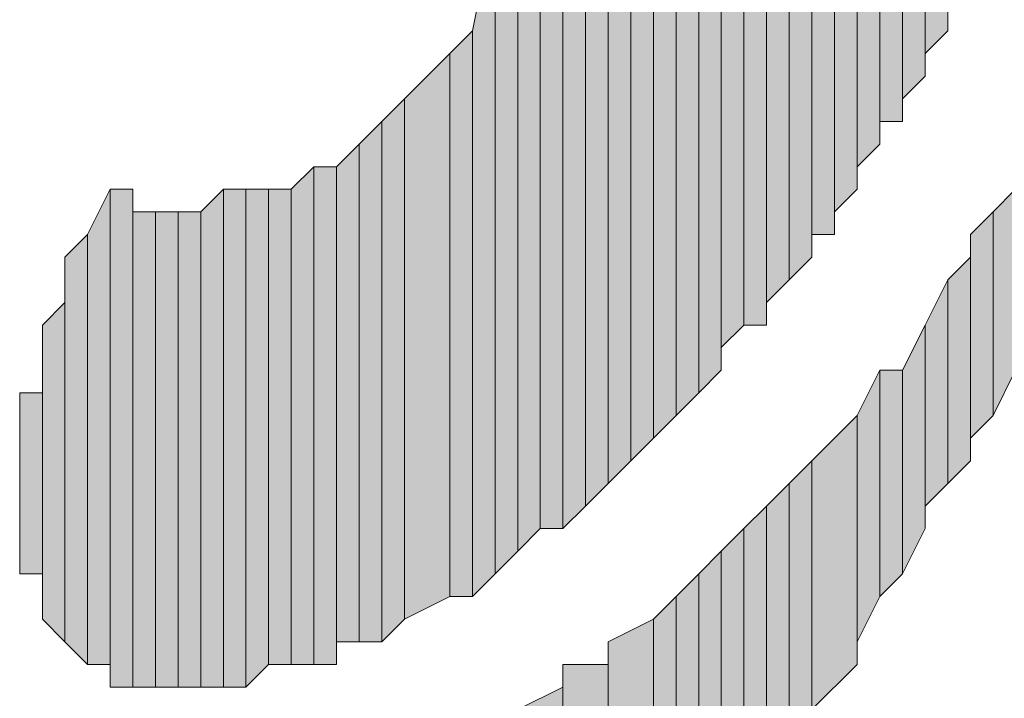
# Model space of a CAD drawing. Extents: x -31 to 1020, y 801 to 1395.
# Tile 19 of 29: x 814.2 to 819.56, y 1101.67 to 1105.37. Entities that reach past the tile are written whole.
import ezdxf

# ---------------------------------------------------------------- set-up
doc = ezdxf.new("R2010")
doc.units = 0
doc.header["$LTSCALE"] = 23.1
doc.header["$MEASUREMENT"] = 0
doc.layers.add('圖層 1', color=7, linetype='CONTINUOUS')

msp = doc.modelspace()

# ---------------------------------------------------------------- hatches: boundary and pattern name
at = {"layer": '圖層 1'}
for points in [[(818.5134, 1107.7726), (818.3905, 1107.6492), (818.3905, 1103.9518)], [(818.5134, 1107.7726), (818.5134, 1104.0751), (818.3905, 1103.9518)], [(818.6368, 1107.7726), (818.5134, 1107.7726), (818.5134, 1104.1985)], [(818.6368, 1107.7726), (818.6368, 1104.1985), (818.5134, 1104.1985)], [(818.7601, 1107.7726), (818.6368, 1107.7726), (818.6368, 1104.3214)], [(818.7601, 1107.7726), (818.7601, 1104.4447), (818.6368, 1104.3214)], [(818.0205, 1107.6492), (817.8976, 1107.5259), (817.8976, 1103.3354)], [(818.0205, 1107.6492), (818.0205, 1103.4588), (817.8976, 1103.3354)], [(818.1438, 1107.6492), (818.0205, 1107.6492), (818.0205, 1103.5822)], [(818.1438, 1107.6492), (818.1438, 1103.705), (818.0205, 1103.5822)], [(818.2672, 1107.6492), (818.1438, 1107.6492), (818.1438, 1103.705)], [(818.2672, 1107.6492), (818.2672, 1103.705), (818.1438, 1103.705)], [(818.3905, 1107.6492), (818.2672, 1107.6492), (818.2672, 1103.8284)], [(818.3905, 1107.6492), (818.3905, 1103.9518), (818.2672, 1103.8284)], [(818.8835, 1107.6492), (818.7601, 1107.6492), (818.7601, 1104.5681)], [(818.8835, 1107.6492), (818.8835, 1104.6915), (818.7601, 1104.5681)], [(819.0069, 1107.6492), (818.8835, 1107.6492), (818.8835, 1104.8143)], [(819.0069, 1107.6492), (819.0069, 1104.8143), (818.8835, 1104.8143)], [(819.1297, 1107.6492), (819.0069, 1107.6492), (819.0069, 1104.9377)], [(819.1297, 1107.6492), (819.1297, 1105.061), (819.0069, 1104.9377)], [(819.2531, 1107.5259), (819.1297, 1107.6492), (819.1297, 1105.1844)], [(817.6509, 1107.5259), (817.5275, 1107.4025), (817.5275, 1102.9658)], [(817.6509, 1107.5259), (817.6509, 1103.0892), (817.5275, 1102.9658)], [(817.7742, 1107.5259), (817.6509, 1107.5259), (817.6509, 1103.0892)], [(817.7742, 1107.5259), (817.7742, 1103.2121), (817.6509, 1103.0892)], [(817.8976, 1107.5259), (817.7742, 1107.5259), (817.7742, 1103.2121)], [(817.8976, 1107.5259), (817.8976, 1103.3354), (817.7742, 1103.2121)], [(819.2531, 1107.5259), (819.2531, 1105.3073), (819.1297, 1105.1844)], [(817.4046, 1107.4025), (817.2813, 1107.2796), (817.2813, 1102.7191)], [(817.4046, 1107.4025), (817.4046, 1102.8425), (817.2813, 1102.7191)], [(817.5275, 1107.4025), (817.4046, 1107.4025), (817.4046, 1102.8425)], [(817.5275, 1107.4025), (817.5275, 1102.9658), (817.4046, 1102.8425)], [(817.2813, 1107.2796), (817.1579, 1107.1563), (817.1579, 1102.5962)], [(817.2813, 1107.2796), (817.2813, 1102.7191), (817.1579, 1102.5962)], [(817.0345, 1107.1563), (816.9117, 1107.0329), (816.9117, 1102.4729)], [(817.0345, 1107.1563), (817.0345, 1102.5962), (816.9117, 1102.4729)], [(817.1579, 1107.1563), (817.0345, 1107.1563), (817.0345, 1102.5962)], [(817.1579, 1107.1563), (817.1579, 1102.5962), (817.0345, 1102.5962)], [(816.9117, 1107.0329), (816.7883, 1107.0329), (816.7883, 1102.3495)], [(816.9117, 1107.0329), (816.9117, 1102.4729), (816.7883, 1102.3495)], [(816.7883, 1105.9236), (816.6649, 1105.3073), (816.6649, 1102.2261)], [(816.7883, 1105.9236), (816.7883, 1102.3495), (816.6649, 1102.2261)], [(816.6649, 1105.3073), (816.5416, 1105.1844), (816.5416, 1102.2261)], [(816.6649, 1105.3073), (816.6649, 1102.2261), (816.5416, 1102.2261)], [(816.5416, 1105.1844), (816.2953, 1104.9377), (816.2953, 1102.1033)], [(816.5416, 1105.1844), (816.5416, 1102.2261), (816.2953, 1102.1033)], [(816.2953, 1104.9377), (816.172, 1104.8143), (816.172, 1101.9799)], [(816.2953, 1104.9377), (816.2953, 1102.1033), (816.172, 1101.9799)], [(816.172, 1104.8143), (816.0486, 1104.6915), (816.0486, 1101.9799)], [(816.172, 1104.8143), (816.172, 1101.9799), (816.0486, 1101.9799)], [(816.0486, 1104.6915), (815.9257, 1104.5681), (815.9257, 1101.9799)], [(816.0486, 1104.6915), (816.0486, 1101.9799), (815.9257, 1101.9799)], [(815.8024, 1104.5681), (815.679, 1104.4447), (815.679, 1101.8566)], [(815.8024, 1104.5681), (815.8024, 1101.8566), (815.679, 1101.8566)], [(815.9257, 1104.5681), (815.8024, 1104.5681), (815.8024, 1101.8566)], [(815.9257, 1104.5681), (815.9257, 1101.8566), (815.8024, 1101.8566)], [(814.6931, 1104.4447), (814.5697, 1104.1985), (814.5697, 1101.8566)], [(814.6931, 1104.4447), (814.6931, 1101.8566), (814.5697, 1101.8566)], [(814.8165, 1104.4447), (814.6931, 1104.4447), (814.6931, 1101.7332)], [(814.8165, 1104.4447), (814.8165, 1101.7332), (814.6931, 1101.7332)], [(815.3094, 1104.4447), (815.1861, 1104.3214), (815.1861, 1101.7332)], [(815.3094, 1104.4447), (815.3094, 1101.7332), (815.1861, 1101.7332)], [(815.4323, 1104.4447), (815.3094, 1104.4447), (815.3094, 1101.7332)], [(815.4323, 1104.4447), (815.4323, 1101.7332), (815.3094, 1101.7332)], [(815.5556, 1104.4447), (815.4323, 1104.4447), (815.4323, 1101.7332)], [(815.5556, 1104.4447), (815.5556, 1101.8566), (815.4323, 1101.7332)], [(815.679, 1104.4447), (815.5556, 1104.4447), (815.5556, 1101.8566)], [(815.679, 1104.4447), (815.679, 1101.8566), (815.5556, 1101.8566)], [(819.6227, 1104.4447), (819.4998, 1104.3214), (819.4998, 1103.2121)], [(819.6227, 1104.4447), (819.6227, 1103.4588), (819.4998, 1103.2121)], [(814.9393, 1104.3214), (814.8165, 1104.3214), (814.8165, 1101.7332)], [(814.9393, 1104.3214), (814.9393, 1101.7332), (814.8165, 1101.7332)], [(815.0627, 1104.3214), (814.9393, 1104.3214), (814.9393, 1101.7332)], [(815.0627, 1104.3214), (815.0627, 1101.7332), (814.9393, 1101.7332)], [(815.1861, 1104.3214), (815.0627, 1104.3214), (815.0627, 1101.7332)], [(815.1861, 1104.3214), (815.1861, 1101.7332), (815.0627, 1101.7332)], [(819.4998, 1104.3214), (819.3765, 1104.1985), (819.3765, 1103.0892)], [(819.4998, 1104.3214), (819.4998, 1103.2121), (819.3765, 1103.0892)], [(814.5697, 1104.1985), (814.4464, 1104.0751), (814.4464, 1101.9799)], [(814.5697, 1104.1985), (814.5697, 1101.8566), (814.4464, 1101.9799)], [(819.3765, 1104.0751), (819.2531, 1103.9518), (819.2531, 1102.8425)], [(819.3765, 1104.0751), (819.3765, 1102.9658), (819.2531, 1102.8425)], [(819.2531, 1103.9518), (819.1297, 1103.705), (819.1297, 1102.7191)], [(819.2531, 1103.9518), (819.2531, 1102.8425), (819.1297, 1102.7191)], [(814.4464, 1103.8284), (814.3235, 1103.705), (814.3235, 1102.1033)], [(814.4464, 1103.8284), (814.4464, 1101.9799), (814.3235, 1102.1033)], [(819.1297, 1103.705), (819.0069, 1103.4588), (819.0069, 1102.3495)], [(819.1297, 1103.705), (819.1297, 1102.5962), (819.0069, 1102.3495)], [(818.8835, 1103.4588), (818.7601, 1103.2121), (818.7601, 1101.9799)], [(818.8835, 1103.4588), (818.8835, 1102.2261), (818.7601, 1101.9799)], [(819.0069, 1103.4588), (818.8835, 1103.4588), (818.8835, 1102.2261)], [(819.0069, 1103.4588), (819.0069, 1102.3495), (818.8835, 1102.2261)], [(814.3235, 1103.3354), (814.2001, 1103.3354), (814.2001, 1102.3495)], [(814.3235, 1103.3354), (814.3235, 1102.3495), (814.2001, 1102.3495)], [(818.7601, 1103.2121), (818.5134, 1102.9658), (818.5134, 1101.6103)], [(818.7601, 1103.2121), (818.7601, 1101.8566), (818.5134, 1101.6103)], [(818.5134, 1102.9658), (818.3905, 1102.8425), (818.3905, 1101.2402)], [(818.5134, 1102.9658), (818.5134, 1101.487), (818.3905, 1101.2402)], [(818.3905, 1102.8425), (818.2672, 1102.7191), (818.2672, 1101.1174)], [(818.3905, 1102.8425), (818.3905, 1101.2402), (818.2672, 1101.1174)], [(818.2672, 1102.7191), (818.1438, 1102.5962), (818.1438, 1100.8706)], [(818.2672, 1102.7191), (818.2672, 1101.1174), (818.1438, 1100.8706)], [(818.1438, 1102.5962), (818.0205, 1102.4729), (818.0205, 1100.7473)], [(818.1438, 1102.5962), (818.1438, 1100.8706), (818.0205, 1100.7473)], [(818.0205, 1102.4729), (817.8976, 1102.3495), (817.8976, 1100.501)], [(818.0205, 1102.4729), (818.0205, 1100.7473), (817.8976, 1100.501)], [(817.8976, 1102.3495), (817.7742, 1102.2261), (817.7742, 1100.3777)], [(817.8976, 1102.3495), (817.8976, 1100.501), (817.7742, 1100.3777)], [(817.7742, 1102.2261), (817.6509, 1102.1033), (817.6509, 1100.1309)], [(817.7742, 1102.2261), (817.7742, 1100.3777), (817.6509, 1100.1309)], [(817.6509, 1102.1033), (817.4046, 1101.9799), (817.4046, 1099.638)], [(817.6509, 1102.1033), (817.6509, 1100.0081), (817.4046, 1099.638)], [(817.4046, 1101.8566), (817.1579, 1101.8566), (817.1579, 1099.2684)], [(817.4046, 1101.8566), (817.4046, 1099.5151), (817.1579, 1099.2684)], [(817.1579, 1101.7332), (816.9117, 1101.6103), (816.9117, 1098.8988)], [(817.1579, 1101.7332), (817.1579, 1099.145), (816.9117, 1098.8988)]]:
    msp.add_hatch(color=7, dxfattribs=at).paths.add_polyline_path(points)

# ---------------------------------------------------------------- linework, layer by layer
at = {"layer": '圖層 1', "lineweight": 0}
for points in [[(818.5134, 1107.7726), (818.3905, 1107.6492), (818.3905, 1103.9518)], [(818.5134, 1107.7726), (818.5134, 1104.0751), (818.3905, 1103.9518)], [(818.6368, 1107.7726), (818.5134, 1107.7726), (818.5134, 1104.1985)], [(818.6368, 1107.7726), (818.6368, 1104.1985), (818.5134, 1104.1985)], [(818.5134, 1107.7726), (818.5134, 1104.0751)], [(818.7601, 1107.7726), (818.6368, 1107.7726), (818.6368, 1104.3214)], [(818.7601, 1107.7726), (818.7601, 1104.4447), (818.6368, 1104.3214)], [(818.6368, 1107.7726), (818.6368, 1104.1985)], [(818.7601, 1107.6492), (818.7601, 1107.7726), (818.7601, 1104.4447)], [(818.0205, 1107.6492), (817.8976, 1107.5259), (817.8976, 1103.3354)], [(818.0205, 1107.6492), (818.0205, 1103.4588), (817.8976, 1103.3354)], [(818.1438, 1107.6492), (818.0205, 1107.6492), (818.0205, 1103.5822)], [(818.1438, 1107.6492), (818.1438, 1103.705), (818.0205, 1103.5822)], [(818.0205, 1107.6492), (818.0205, 1103.4588)], [(818.2672, 1107.6492), (818.1438, 1107.6492), (818.1438, 1103.705)], [(818.2672, 1107.6492), (818.2672, 1103.705), (818.1438, 1103.705)], [(818.3905, 1107.6492), (818.2672, 1107.6492), (818.2672, 1103.8284)], [(818.3905, 1107.6492), (818.3905, 1103.9518), (818.2672, 1103.8284)], [(818.2672, 1107.6492), (818.2672, 1103.705)], [(818.8835, 1107.6492), (818.7601, 1107.6492), (818.7601, 1104.5681)], [(818.8835, 1107.6492), (818.8835, 1104.6915), (818.7601, 1104.5681)], [(818.7601, 1107.6492), (818.7601, 1104.4447)], [(819.0069, 1107.6492), (818.8835, 1107.6492), (818.8835, 1104.8143)], [(819.0069, 1107.6492), (819.0069, 1104.8143), (818.8835, 1104.8143)], [(818.8835, 1107.6492), (818.8835, 1104.6915)], [(819.1297, 1107.6492), (819.0069, 1107.6492), (819.0069, 1104.9377)], [(819.1297, 1107.6492), (819.1297, 1105.061), (819.0069, 1104.9377)], [(819.0069, 1107.6492), (819.0069, 1104.8143)], [(819.2531, 1107.5259), (819.1297, 1107.6492), (819.1297, 1105.1844)], [(819.1297, 1107.6492), (819.1297, 1105.061)], [(817.6509, 1107.5259), (817.5275, 1107.4025), (817.5275, 1102.9658)], [(817.6509, 1107.5259), (817.6509, 1103.0892), (817.5275, 1102.9658)], [(817.7742, 1107.5259), (817.6509, 1107.5259), (817.6509, 1103.0892)], [(817.7742, 1107.5259), (817.7742, 1103.2121), (817.6509, 1103.0892)], [(817.8976, 1107.5259), (817.7742, 1107.5259), (817.7742, 1103.2121)], [(817.8976, 1107.5259), (817.8976, 1103.3354), (817.7742, 1103.2121)], [(819.2531, 1107.5259), (819.2531, 1105.3073), (819.1297, 1105.1844)], [(819.2531, 1107.5259), (819.2531, 1105.3073)], [(817.4046, 1107.4025), (817.2813, 1107.2796), (817.2813, 1102.7191)], [(817.4046, 1107.4025), (817.4046, 1102.8425), (817.2813, 1102.7191)], [(817.5275, 1107.4025), (817.4046, 1107.4025), (817.4046, 1102.8425)], [(817.5275, 1107.4025), (817.5275, 1102.9658), (817.4046, 1102.8425)], [(817.2813, 1107.2796), (817.1579, 1107.1563), (817.1579, 1102.5962)], [(817.2813, 1107.2796), (817.2813, 1102.7191), (817.1579, 1102.5962)], [(817.0345, 1107.1563), (816.9117, 1107.0329), (816.9117, 1102.4729)], [(817.0345, 1107.1563), (817.0345, 1102.5962), (816.9117, 1102.4729)], [(817.1579, 1107.1563), (817.0345, 1107.1563), (817.0345, 1102.5962)], [(817.1579, 1107.1563), (817.1579, 1102.5962), (817.0345, 1102.5962)], [(816.9117, 1107.0329), (816.7883, 1107.0329), (816.7883, 1102.3495)], [(816.9117, 1107.0329), (816.9117, 1102.4729), (816.7883, 1102.3495)], [(816.7883, 1106.047), (816.7883, 1102.3495)], [(816.7883, 1105.9236), (816.6649, 1105.3073), (816.6649, 1102.2261)], [(816.7883, 1105.9236), (816.7883, 1102.3495), (816.6649, 1102.2261)], [(816.6649, 1105.3073), (816.5416, 1105.1844), (816.5416, 1102.2261)], [(816.6649, 1105.3073), (816.6649, 1102.2261), (816.5416, 1102.2261)], [(816.5416, 1105.1844), (816.2953, 1104.9377), (816.2953, 1102.1033)], [(816.5416, 1105.1844), (816.5416, 1102.2261), (816.2953, 1102.1033)], [(816.2953, 1104.9377), (816.172, 1104.8143), (816.172, 1101.9799)], [(816.2953, 1104.9377), (816.2953, 1102.1033), (816.172, 1101.9799)], [(816.172, 1104.8143), (816.0486, 1104.6915), (816.0486, 1101.9799)], [(816.172, 1104.8143), (816.172, 1101.9799), (816.0486, 1101.9799)], [(816.0486, 1104.6915), (815.9257, 1104.5681), (815.9257, 1101.9799)], [(816.0486, 1104.6915), (816.0486, 1101.9799), (815.9257, 1101.9799)], [(815.8024, 1104.5681), (815.679, 1104.4447), (815.679, 1101.8566)], [(815.8024, 1104.5681), (815.8024, 1101.8566), (815.679, 1101.8566)], [(815.9257, 1104.5681), (815.8024, 1104.5681), (815.8024, 1101.8566)], [(815.9257, 1104.5681), (815.9257, 1101.8566), (815.8024, 1101.8566)], [(815.9257, 1104.5681), (815.9257, 1101.8566)], [(814.6931, 1104.4447), (814.5697, 1104.1985), (814.5697, 1101.8566)], [(814.6931, 1104.4447), (814.6931, 1101.8566), (814.5697, 1101.8566)], [(814.8165, 1104.4447), (814.6931, 1104.4447), (814.6931, 1101.7332)], [(814.8165, 1104.4447), (814.8165, 1101.7332), (814.6931, 1101.7332)], [(814.6931, 1104.4447), (814.6931, 1101.7332), (814.6931, 1101.8566)], [(814.8165, 1104.3214), (814.8165, 1104.4447), (814.8165, 1101.7332)], [(815.3094, 1104.4447), (815.1861, 1104.3214), (815.1861, 1101.7332)], [(815.3094, 1104.4447), (815.3094, 1101.7332), (815.1861, 1101.7332)], [(815.4323, 1104.4447), (815.3094, 1104.4447), (815.3094, 1101.7332)], [(815.4323, 1104.4447), (815.4323, 1101.7332), (815.3094, 1101.7332)], [(815.5556, 1104.4447), (815.4323, 1104.4447), (815.4323, 1101.7332)], [(815.5556, 1104.4447), (815.5556, 1101.8566), (815.4323, 1101.7332)], [(815.679, 1104.4447), (815.5556, 1104.4447), (815.5556, 1101.8566)], [(815.679, 1104.4447), (815.679, 1101.8566), (815.5556, 1101.8566)], [(819.6227, 1104.4447), (819.4998, 1104.3214), (819.4998, 1103.2121)], [(819.6227, 1104.4447), (819.6227, 1103.4588), (819.4998, 1103.2121)], [(814.9393, 1104.3214), (814.8165, 1104.3214), (814.8165, 1101.7332)], [(814.9393, 1104.3214), (814.9393, 1101.7332), (814.8165, 1101.7332)], [(815.0627, 1104.3214), (814.9393, 1104.3214), (814.9393, 1101.7332)], [(815.0627, 1104.3214), (815.0627, 1101.7332), (814.9393, 1101.7332)], [(815.1861, 1104.3214), (815.0627, 1104.3214), (815.0627, 1101.7332)], [(815.1861, 1104.3214), (815.1861, 1101.7332), (815.0627, 1101.7332)], [(819.4998, 1104.3214), (819.3765, 1104.1985), (819.3765, 1103.0892)], [(819.4998, 1104.3214), (819.4998, 1103.2121), (819.3765, 1103.0892)], [(814.5697, 1104.1985), (814.4464, 1104.0751), (814.4464, 1101.9799)], [(814.5697, 1104.1985), (814.5697, 1101.8566), (814.4464, 1101.9799)], [(819.3765, 1104.1985), (819.3765, 1102.9658)], [(819.3765, 1104.1985), (819.3765, 1102.9658)], [(814.4464, 1104.0751), (814.4464, 1101.9799)], [(819.3765, 1104.0751), (819.2531, 1103.9518), (819.2531, 1102.8425)], [(819.3765, 1104.0751), (819.3765, 1102.9658), (819.2531, 1102.8425)], [(819.2531, 1103.9518), (819.1297, 1103.705), (819.1297, 1102.7191)], [(819.2531, 1103.9518), (819.2531, 1102.8425), (819.1297, 1102.7191)], [(814.4464, 1103.8284), (814.3235, 1103.705), (814.3235, 1102.1033)], [(814.4464, 1103.8284), (814.4464, 1101.9799), (814.3235, 1102.1033)], [(814.3235, 1103.705), (814.3235, 1102.1033)], [(819.1297, 1103.705), (819.0069, 1103.4588), (819.0069, 1102.3495)], [(819.1297, 1103.705), (819.1297, 1102.5962), (819.0069, 1102.3495)], [(819.1297, 1103.705), (819.1297, 1102.5962)], [(814.3235, 1103.5822), (814.3235, 1102.2261)], [(814.3235, 1103.5822), (814.3235, 1102.1033), (814.3235, 1102.2261)], [(814.3235, 1103.4588), (814.3235, 1102.2261)], [(818.8835, 1103.4588), (818.7601, 1103.2121), (818.7601, 1101.9799)], [(818.8835, 1103.4588), (818.8835, 1102.2261), (818.7601, 1101.9799)], [(819.0069, 1103.4588), (818.8835, 1103.4588), (818.8835, 1102.2261)], [(819.0069, 1103.4588), (819.0069, 1102.3495), (818.8835, 1102.2261)], [(814.3235, 1103.3354), (814.2001, 1103.3354), (814.2001, 1102.3495)], [(814.3235, 1103.3354), (814.3235, 1102.3495), (814.2001, 1102.3495)], [(814.2001, 1103.3354), (814.2001, 1102.3495)], [(814.3235, 1103.3354), (814.3235, 1102.2261), (814.3235, 1102.3495)], [(814.2001, 1103.2121), (814.2001, 1102.3495), (814.2001, 1102.4729)], [(814.2001, 1103.2121), (814.2001, 1102.4729)], [(818.7601, 1103.2121), (818.5134, 1102.9658), (818.5134, 1101.6103)], [(818.7601, 1103.2121), (818.7601, 1101.8566), (818.5134, 1101.6103)], [(818.7601, 1103.2121), (818.7601, 1101.8566)], [(814.2001, 1103.0892), (814.2001, 1102.5962)], [(814.2001, 1103.0892), (814.2001, 1102.4729), (814.2001, 1102.5962)], [(814.2001, 1102.9658), (814.2001, 1102.7191)], [(814.2001, 1102.9658), (814.2001, 1102.5962), (814.2001, 1102.7191)], [(818.5134, 1102.9658), (818.3905, 1102.8425), (818.3905, 1101.2402)], [(818.5134, 1102.9658), (818.5134, 1101.487), (818.3905, 1101.2402)], [(818.5134, 1102.9658), (818.5134, 1101.487)], [(818.3905, 1102.8425), (818.2672, 1102.7191), (818.2672, 1101.1174)], [(818.3905, 1102.8425), (818.3905, 1101.2402), (818.2672, 1101.1174)], [(818.2672, 1102.7191), (818.1438, 1102.5962), (818.1438, 1100.8706)], [(818.2672, 1102.7191), (818.2672, 1101.1174), (818.1438, 1100.8706)], [(818.1438, 1102.5962), (818.0205, 1102.4729), (818.0205, 1100.7473)], [(818.1438, 1102.5962), (818.1438, 1100.8706), (818.0205, 1100.7473)], [(818.0205, 1102.4729), (817.8976, 1102.3495), (817.8976, 1100.501)], [(818.0205, 1102.4729), (818.0205, 1100.7473), (817.8976, 1100.501)], [(817.8976, 1102.3495), (817.7742, 1102.2261), (817.7742, 1100.3777)], [(817.8976, 1102.3495), (817.8976, 1100.501), (817.7742, 1100.3777)], [(817.7742, 1102.2261), (817.6509, 1102.1033), (817.6509, 1100.1309)], [(817.7742, 1102.2261), (817.7742, 1100.3777), (817.6509, 1100.1309)], [(817.6509, 1102.1033), (817.4046, 1101.9799), (817.4046, 1099.638)], [(817.6509, 1102.1033), (817.6509, 1100.0081), (817.4046, 1099.638)], [(817.6509, 1102.1033), (817.6509, 1100.0081)], [(817.4046, 1101.9799), (817.4046, 1099.5151)], [(817.4046, 1101.9799), (817.4046, 1099.5151)], [(817.4046, 1101.8566), (817.1579, 1101.8566), (817.1579, 1099.2684)], [(817.4046, 1101.8566), (817.4046, 1099.5151), (817.1579, 1099.2684)], [(817.1579, 1101.8566), (817.1579, 1099.145)], [(817.1579, 1101.8566), (817.1579, 1099.145)], [(817.1579, 1101.7332), (816.9117, 1101.6103), (816.9117, 1098.8988)], [(817.1579, 1101.7332), (817.1579, 1099.145), (816.9117, 1098.8988)]]:
    msp.add_lwpolyline(points, dxfattribs=at)
for points in [[(818.5134, 1104.0751), (818.5134, 1104.0751), (818.5134, 1104.0751), (818.5134, 1104.0751), (818.5134, 1104.0751), (818.5134, 1107.7726), (818.5134, 1107.7726), (818.5134, 1107.7726), (818.5134, 1104.0751), (818.5134, 1104.0751)], [(818.6368, 1104.1985), (818.6368, 1104.1985), (818.6368, 1104.1985), (818.6368, 1104.1985), (818.6368, 1104.1985), (818.6368, 1107.7726), (818.6368, 1107.7726), (818.6368, 1107.7726), (818.6368, 1104.1985), (818.6368, 1104.1985)], [(818.0205, 1103.4588), (818.0205, 1103.4588), (818.0205, 1103.4588), (818.0205, 1103.4588), (818.0205, 1103.4588), (818.0205, 1107.6492), (818.0205, 1107.6492), (818.0205, 1107.6492), (818.0205, 1103.4588), (818.0205, 1103.4588)], [(818.0205, 1103.4588), (818.0205, 1103.4588), (818.0205, 1103.4588), (818.0205, 1103.4588), (818.0205, 1103.4588), (818.0205, 1107.6492), (818.0205, 1107.6492), (818.0205, 1107.6492), (818.0205, 1103.4588), (818.0205, 1103.4588)], [(818.0205, 1103.4588), (818.0205, 1103.4588), (818.0205, 1103.4588), (818.0205, 1103.4588), (818.0205, 1103.4588), (818.0205, 1107.6492), (818.0205, 1107.6492), (818.0205, 1107.6492), (818.0205, 1103.4588), (818.0205, 1103.4588)], [(818.2672, 1103.705), (818.2672, 1103.705), (818.2672, 1103.705), (818.2672, 1103.705), (818.2672, 1103.705), (818.2672, 1107.6492), (818.2672, 1107.6492), (818.2672, 1107.6492), (818.2672, 1103.705), (818.2672, 1103.705)], [(818.3905, 1103.9518), (818.3905, 1103.9518), (818.3905, 1103.9518), (818.3905, 1103.9518), (818.3905, 1103.9518), (818.3905, 1107.6492), (818.3905, 1107.6492), (818.3905, 1107.6492), (818.3905, 1103.9518), (818.3905, 1103.9518)], [(818.3905, 1103.9518), (818.3905, 1103.9518), (818.3905, 1103.9518), (818.3905, 1103.9518), (818.3905, 1103.9518), (818.3905, 1107.6492), (818.3905, 1107.6492), (818.3905, 1107.6492), (818.3905, 1103.9518), (818.3905, 1103.9518)], [(818.7601, 1104.5681), (818.7601, 1104.5681), (818.7601, 1104.5681), (818.7601, 1104.5681), (818.7601, 1104.5681), (818.7601, 1107.6492), (818.7601, 1107.6492), (818.7601, 1107.6492), (818.7601, 1104.5681), (818.7601, 1104.5681)], [(818.7601, 1104.5681), (818.7601, 1104.5681), (818.7601, 1104.5681), (818.7601, 1104.5681), (818.7601, 1104.5681), (818.7601, 1107.6492), (818.7601, 1107.6492), (818.7601, 1107.6492), (818.7601, 1104.5681), (818.7601, 1104.5681)], [(818.8835, 1104.6915), (818.8835, 1104.6915), (818.8835, 1104.6915), (818.8835, 1104.6915), (818.8835, 1104.6915), (818.8835, 1107.6492), (818.8835, 1107.6492), (818.8835, 1107.6492), (818.8835, 1104.6915), (818.8835, 1104.6915)], [(819.0069, 1104.8143), (819.0069, 1104.8143), (819.0069, 1104.8143), (819.0069, 1104.8143), (819.0069, 1104.8143), (819.0069, 1107.6492), (819.0069, 1107.6492), (819.0069, 1107.6492), (819.0069, 1104.8143), (819.0069, 1104.8143)], [(819.1297, 1105.061), (819.1297, 1105.061), (819.1297, 1105.061), (819.1297, 1105.061), (819.1297, 1105.061), (819.1297, 1107.6492), (819.1297, 1107.6492), (819.1297, 1107.6492), (819.1297, 1105.061), (819.1297, 1105.061)], [(817.7742, 1103.2121), (817.7742, 1103.2121), (817.7742, 1103.2121), (817.7742, 1103.2121), (817.7742, 1103.2121), (817.7742, 1107.5259), (817.7742, 1107.5259), (817.7742, 1107.5259), (817.7742, 1103.2121), (817.7742, 1103.2121)], [(817.7742, 1103.2121), (817.7742, 1103.2121), (817.7742, 1103.2121), (817.7742, 1103.2121), (817.7742, 1103.2121), (817.7742, 1107.5259), (817.7742, 1107.5259), (817.7742, 1107.5259), (817.7742, 1103.2121), (817.7742, 1103.2121)], [(819.2531, 1105.3073), (819.2531, 1105.3073), (819.2531, 1105.3073), (819.2531, 1105.3073), (819.2531, 1105.3073), (819.2531, 1107.5259), (819.2531, 1107.5259), (819.2531, 1107.5259), (819.2531, 1105.3073), (819.2531, 1105.3073)], [(817.5275, 1102.9658), (817.5275, 1102.9658), (817.5275, 1102.9658), (817.5275, 1102.9658), (817.5275, 1102.9658), (817.5275, 1107.4025), (817.5275, 1107.4025), (817.5275, 1107.4025), (817.5275, 1102.9658), (817.5275, 1102.9658)], [(817.5275, 1102.9658), (817.5275, 1102.9658), (817.5275, 1102.9658), (817.5275, 1102.9658), (817.5275, 1102.9658), (817.5275, 1107.4025), (817.5275, 1107.4025), (817.5275, 1107.4025), (817.5275, 1102.9658), (817.5275, 1102.9658)], [(816.7883, 1102.3495), (816.7883, 1102.3495), (816.7883, 1102.3495), (816.7883, 1102.3495), (816.7883, 1102.3495), (816.7883, 1106.047), (816.7883, 1106.047), (816.7883, 1106.047), (816.7883, 1102.3495), (816.7883, 1102.3495)], [(816.5416, 1102.2261), (816.5416, 1102.2261), (816.5416, 1102.2261), (816.5416, 1102.2261), (816.5416, 1102.2261), (816.5416, 1105.1844), (816.5416, 1105.1844), (816.5416, 1105.1844), (816.5416, 1102.2261), (816.5416, 1102.2261)], [(816.5416, 1102.2261), (816.5416, 1102.2261), (816.5416, 1102.2261), (816.5416, 1102.2261), (816.5416, 1102.2261), (816.5416, 1105.1844), (816.5416, 1105.1844), (816.5416, 1105.1844), (816.5416, 1102.2261), (816.5416, 1102.2261)], [(815.9257, 1101.8566), (815.9257, 1101.8566), (815.9257, 1101.8566), (815.9257, 1101.8566), (815.9257, 1101.8566), (815.9257, 1104.5681), (815.9257, 1104.5681), (815.9257, 1104.5681), (815.9257, 1101.8566), (815.9257, 1101.8566)], [(814.6931, 1101.8566), (814.6931, 1101.8566), (814.6931, 1101.8566), (814.6931, 1101.8566), (814.6931, 1101.8566), (814.6931, 1104.4447), (814.6931, 1104.4447), (814.6931, 1104.4447), (814.6931, 1101.8566), (814.6931, 1101.8566)], [(814.6931, 1101.8566), (814.6931, 1101.8566), (814.6931, 1101.8566), (814.6931, 1101.8566), (814.6931, 1101.8566), (814.6931, 1104.4447), (814.6931, 1104.4447), (814.6931, 1104.4447), (814.6931, 1101.8566), (814.6931, 1101.8566)], [(814.6931, 1101.8566), (814.6931, 1101.8566), (814.6931, 1101.8566), (814.6931, 1101.8566), (814.6931, 1101.8566), (814.6931, 1104.4447), (814.6931, 1104.4447), (814.6931, 1104.4447), (814.6931, 1101.8566), (814.6931, 1101.8566)], [(815.4323, 1101.7332), (815.4323, 1101.7332), (815.4323, 1101.7332), (815.4323, 1101.7332), (815.4323, 1101.7332), (815.4323, 1104.4447), (815.4323, 1104.4447), (815.4323, 1104.4447), (815.4323, 1101.7332), (815.4323, 1101.7332)], [(815.4323, 1101.7332), (815.4323, 1101.7332), (815.4323, 1101.7332), (815.4323, 1101.7332), (815.4323, 1101.7332), (815.4323, 1104.4447), (815.4323, 1104.4447), (815.4323, 1104.4447), (815.4323, 1101.7332), (815.4323, 1101.7332)], [(814.8165, 1101.7332), (814.8165, 1101.7332), (814.8165, 1101.7332), (814.8165, 1101.7332), (814.8165, 1101.7332), (814.8165, 1104.3214), (814.8165, 1104.3214), (814.8165, 1104.3214), (814.8165, 1101.7332), (814.8165, 1101.7332)], [(814.8165, 1101.7332), (814.8165, 1101.7332), (814.8165, 1101.7332), (814.8165, 1101.7332), (814.8165, 1101.7332), (814.8165, 1104.3214), (814.8165, 1104.3214), (814.8165, 1104.3214), (814.8165, 1101.7332), (814.8165, 1101.7332)], [(814.8165, 1101.7332), (814.8165, 1101.7332), (814.8165, 1101.7332), (814.8165, 1101.7332), (814.8165, 1101.7332), (814.8165, 1104.3214), (814.8165, 1104.3214), (814.8165, 1104.3214), (814.8165, 1101.7332), (814.8165, 1101.7332)], [(815.0627, 1101.7332), (815.0627, 1101.7332), (815.0627, 1101.7332), (815.0627, 1101.7332), (815.0627, 1101.7332), (815.0627, 1104.3214), (815.0627, 1104.3214), (815.0627, 1104.3214), (815.0627, 1101.7332), (815.0627, 1101.7332)], [(815.0627, 1101.7332), (815.0627, 1101.7332), (815.0627, 1101.7332), (815.0627, 1101.7332), (815.0627, 1101.7332), (815.0627, 1104.3214), (815.0627, 1104.3214), (815.0627, 1104.3214), (815.0627, 1101.7332), (815.0627, 1101.7332)], [(815.0627, 1101.7332), (815.0627, 1101.7332), (815.0627, 1101.7332), (815.0627, 1101.7332), (815.0627, 1101.7332), (815.0627, 1104.3214), (815.0627, 1104.3214), (815.0627, 1104.3214), (815.0627, 1101.7332), (815.0627, 1101.7332)], [(815.0627, 1101.7332), (815.0627, 1101.7332), (815.0627, 1101.7332), (815.0627, 1101.7332), (815.0627, 1101.7332), (815.0627, 1104.3214), (815.0627, 1104.3214), (815.0627, 1104.3214), (815.0627, 1101.7332), (815.0627, 1101.7332)], [(814.5697, 1101.8566), (814.5697, 1101.8566), (814.5697, 1101.8566), (814.5697, 1101.8566), (814.5697, 1101.8566), (814.5697, 1104.1985), (814.5697, 1104.1985), (814.5697, 1104.1985), (814.5697, 1101.8566), (814.5697, 1101.8566)], [(814.5697, 1101.8566), (814.5697, 1101.8566), (814.5697, 1101.8566), (814.5697, 1101.8566), (814.5697, 1101.8566), (814.5697, 1104.1985), (814.5697, 1104.1985), (814.5697, 1104.1985), (814.5697, 1101.8566), (814.5697, 1101.8566)], [(814.4464, 1101.9799), (814.4464, 1101.9799), (814.4464, 1101.9799), (814.4464, 1101.9799), (814.4464, 1101.9799), (814.4464, 1104.0751), (814.4464, 1104.0751), (814.4464, 1104.0751), (814.4464, 1101.9799), (814.4464, 1101.9799)], [(814.4464, 1101.9799), (814.4464, 1101.9799), (814.4464, 1101.9799), (814.4464, 1101.9799), (814.4464, 1101.9799), (814.4464, 1103.8284), (814.4464, 1103.8284), (814.4464, 1103.8284), (814.4464, 1101.9799), (814.4464, 1101.9799)], [(814.4464, 1101.9799), (814.4464, 1101.9799), (814.4464, 1101.9799), (814.4464, 1101.9799), (814.4464, 1101.9799), (814.4464, 1103.8284), (814.4464, 1103.8284), (814.4464, 1103.8284), (814.4464, 1101.9799), (814.4464, 1101.9799)], [(814.3235, 1102.1033), (814.3235, 1102.1033), (814.3235, 1102.1033), (814.3235, 1102.1033), (814.3235, 1102.1033), (814.3235, 1103.705), (814.3235, 1103.705), (814.3235, 1103.705), (814.3235, 1102.1033), (814.3235, 1102.1033)], [(814.3235, 1102.1033), (814.3235, 1102.1033), (814.3235, 1102.1033), (814.3235, 1102.1033), (814.3235, 1102.1033), (814.3235, 1103.705), (814.3235, 1103.705), (814.3235, 1103.705), (814.3235, 1102.1033), (814.3235, 1102.1033)], [(814.3235, 1102.1033), (814.3235, 1102.1033), (814.3235, 1102.1033), (814.3235, 1102.1033), (814.3235, 1102.1033), (814.3235, 1103.705), (814.3235, 1103.705), (814.3235, 1103.705), (814.3235, 1102.1033), (814.3235, 1102.1033)], [(819.1297, 1102.5962), (819.1297, 1102.5962), (819.1297, 1102.5962), (819.1297, 1102.5962), (819.1297, 1102.5962), (819.1297, 1103.705), (819.1297, 1103.705), (819.1297, 1103.705), (819.1297, 1102.5962), (819.1297, 1102.5962)], [(814.3235, 1102.1033), (814.3235, 1102.1033), (814.3235, 1102.1033), (814.3235, 1102.1033), (814.3235, 1102.1033), (814.3235, 1103.5822), (814.3235, 1103.5822), (814.3235, 1103.5822), (814.3235, 1102.1033), (814.3235, 1102.1033)], [(814.3235, 1102.1033), (814.3235, 1102.1033), (814.3235, 1102.1033), (814.3235, 1102.1033), (814.3235, 1102.1033), (814.3235, 1103.5822), (814.3235, 1103.5822), (814.3235, 1103.5822), (814.3235, 1102.1033), (814.3235, 1102.1033)], [(814.3235, 1102.2261), (814.3235, 1102.2261), (814.3235, 1102.2261), (814.3235, 1102.2261), (814.3235, 1102.2261), (814.3235, 1103.4588), (814.3235, 1103.4588), (814.3235, 1103.4588), (814.3235, 1102.2261), (814.3235, 1102.2261)], [(814.3235, 1102.2261), (814.3235, 1102.2261), (814.3235, 1102.2261), (814.3235, 1102.2261), (814.3235, 1102.2261), (814.3235, 1103.4588), (814.3235, 1103.4588), (814.3235, 1103.4588), (814.3235, 1102.2261), (814.3235, 1102.2261)], [(814.3235, 1102.2261), (814.3235, 1102.2261), (814.3235, 1102.2261), (814.3235, 1102.2261), (814.3235, 1102.2261), (814.3235, 1103.4588), (814.3235, 1103.4588), (814.3235, 1103.4588), (814.3235, 1102.2261), (814.3235, 1102.2261)], [(814.2001, 1102.3495), (814.2001, 1102.3495), (814.2001, 1102.3495), (814.2001, 1102.3495), (814.2001, 1102.3495), (814.2001, 1103.3354), (814.2001, 1103.3354), (814.2001, 1103.3354), (814.2001, 1102.3495), (814.2001, 1102.3495)], [(814.3235, 1102.3495), (814.3235, 1102.3495), (814.3235, 1102.3495), (814.3235, 1102.3495), (814.3235, 1102.3495), (814.3235, 1103.3354), (814.3235, 1103.3354), (814.3235, 1103.3354), (814.3235, 1102.3495), (814.3235, 1102.3495)], [(814.2001, 1102.4729), (814.2001, 1102.4729), (814.2001, 1102.4729), (814.2001, 1102.4729), (814.2001, 1102.4729), (814.2001, 1103.2121), (814.2001, 1103.2121), (814.2001, 1103.2121), (814.2001, 1102.4729), (814.2001, 1102.4729)], [(814.2001, 1102.4729), (814.2001, 1102.4729), (814.2001, 1102.4729), (814.2001, 1102.4729), (814.2001, 1102.4729), (814.2001, 1103.2121), (814.2001, 1103.2121), (814.2001, 1103.2121), (814.2001, 1102.4729), (814.2001, 1102.4729)], [(818.7601, 1101.8566), (818.7601, 1101.8566), (818.7601, 1101.8566), (818.7601, 1101.8566), (818.7601, 1101.8566), (818.7601, 1103.2121), (818.7601, 1103.2121), (818.7601, 1103.2121), (818.7601, 1101.8566), (818.7601, 1101.8566)], [(814.2001, 1102.4729), (814.2001, 1102.4729), (814.2001, 1102.4729), (814.2001, 1102.4729), (814.2001, 1102.4729), (814.2001, 1103.0892), (814.2001, 1103.0892), (814.2001, 1103.0892), (814.2001, 1102.4729), (814.2001, 1102.4729)], [(814.2001, 1102.4729), (814.2001, 1102.4729), (814.2001, 1102.4729), (814.2001, 1102.4729), (814.2001, 1102.4729), (814.2001, 1103.0892), (814.2001, 1103.0892), (814.2001, 1103.0892), (814.2001, 1102.4729), (814.2001, 1102.4729)], [(814.2001, 1102.5962), (814.2001, 1102.5962), (814.2001, 1102.5962), (814.2001, 1102.5962), (814.2001, 1102.5962), (814.2001, 1102.9658), (814.2001, 1102.9658), (814.2001, 1102.9658), (814.2001, 1102.5962), (814.2001, 1102.5962)], [(814.2001, 1102.5962), (814.2001, 1102.5962), (814.2001, 1102.5962), (814.2001, 1102.5962), (814.2001, 1102.5962), (814.2001, 1102.9658), (814.2001, 1102.9658), (814.2001, 1102.9658), (814.2001, 1102.5962), (814.2001, 1102.5962)], [(818.5134, 1101.487), (818.5134, 1101.487), (818.5134, 1101.487), (818.5134, 1101.487), (818.5134, 1101.487), (818.5134, 1102.9658), (818.5134, 1102.9658), (818.5134, 1102.9658), (818.5134, 1101.487), (818.5134, 1101.487)], [(814.2001, 1102.7191), (814.2001, 1102.7191), (814.2001, 1102.7191), (814.2001, 1102.7191), (814.2001, 1102.7191), (814.2001, 1102.8425), (814.2001, 1102.8425), (814.2001, 1102.8425), (814.2001, 1102.7191), (814.2001, 1102.7191)], [(814.2001, 1102.7191), (814.2001, 1102.7191), (814.2001, 1102.7191), (814.2001, 1102.7191), (814.2001, 1102.7191), (814.2001, 1102.8425), (814.2001, 1102.8425), (814.2001, 1102.8425), (814.2001, 1102.7191), (814.2001, 1102.7191)], [(814.2001, 1102.7191), (814.2001, 1102.7191), (814.2001, 1102.7191), (814.2001, 1102.7191), (814.2001, 1102.7191), (814.2001, 1102.8425), (814.2001, 1102.8425), (814.2001, 1102.8425), (814.2001, 1102.7191), (814.2001, 1102.7191)], [(817.6509, 1100.0081), (817.6509, 1100.0081), (817.6509, 1100.0081), (817.6509, 1100.0081), (817.6509, 1100.0081), (817.6509, 1102.1033), (817.6509, 1102.1033), (817.6509, 1102.1033), (817.6509, 1100.0081), (817.6509, 1100.0081)]]:
    msp.add_open_spline(points, degree=3, knots=[0, 0, 0, 0, 1, 1, 1, 2, 2, 2, 3, 3, 3, 3], dxfattribs=at)

doc.saveas('drawing.dxf')
